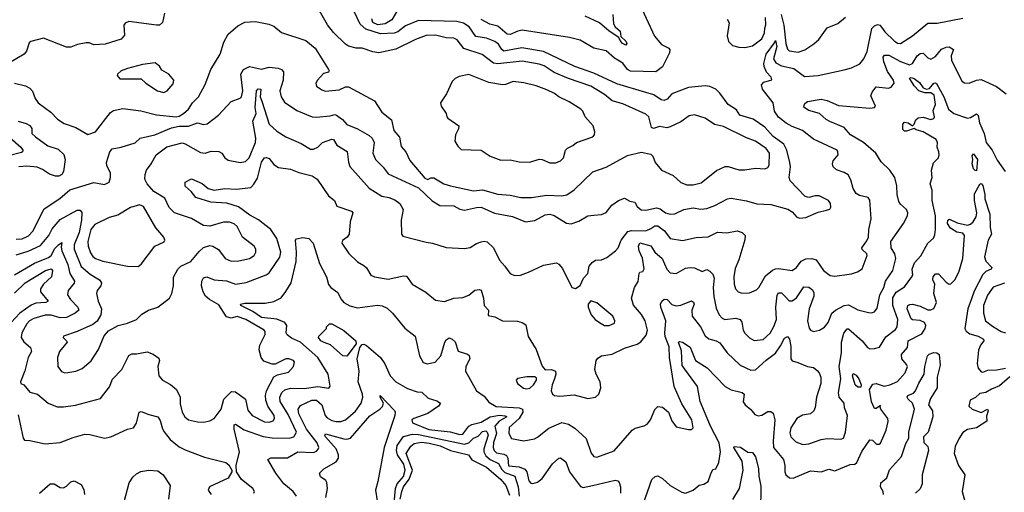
# Model space of a CAD drawing. Extents: x 1552033 to 1694788, y 811965 to 917215.
# Tile 92 of 256: x 1610749 to 1617206, y 824760 to 827861. Entities that reach past the tile are written whole.
import ezdxf

# ---------------------------------------------------------------- set-up
doc = ezdxf.new("R2010")
doc.units = 0

msp = doc.modelspace()

# ---------------------------------------------------------------- linework, layer by layer
at = {"layer": '0CON20XD'}
for points in [[(1613238.6, 827945), (1613188.5, 827861.5), (1613146.1, 827833.9), (1613096.9, 827826.9), (1613065, 827843.3), (1613058, 827868)], [(1614802.1, 827992.1), (1614912.6, 827752.6), (1614958.7, 827698.7), (1615006.7, 827675), (1615013, 827663), (1615011.2, 827645), (1614965, 827552.9), (1614921.3, 827518.7), (1614755, 827524.4), (1614735.2, 827535.2), (1614705, 827576.8), (1614649.8, 827609.8), (1614595, 827657.3), (1614515, 827675.6), (1614425, 827727.8), (1614355, 827744.5), (1614045, 827792.9), (1614015, 827787.1), (1613965, 827764.6), (1613945, 827766.2), (1613885, 827819.3), (1613831.8, 827831.8), (1613775, 827862.4)], [(1611697.8, 827905), (1611686.2, 827843.8), (1611665, 827826.5), (1611645, 827825.4), (1611465, 827850.5), (1611441.5, 827838.5), (1611431.9, 827825), (1611435, 827760), (1611415, 827732.9), (1611308.3, 827701.7), (1611235.8, 827695.8), (1611205, 827710), (1611185, 827710.6), (1611128, 827698), (1611085, 827682.2), (1611055, 827681.1), (1610905, 827739.4), (1610821.4, 827718.6), (1610811.4, 827708.6), (1610792.5, 827655), (1610777.1, 827635), (1610682.1, 827577.9)], [(1610725, 826420.8), (1610765, 826423.3), (1610807.5, 826442.5), (1610835, 826472.9), (1610909.2, 826620.8), (1611011.7, 826688.3), (1611076.7, 826745), (1611235, 826792.5), (1611305, 826780.8), (1611335.6, 826794.4), (1611344.4, 826825.6), (1611344.5, 826855), (1611319.6, 826905), (1611318.2, 826925), (1611339.5, 826995), (1611355.4, 827014.6), (1611415, 827024.6), (1611505, 827054.4), (1611538, 827085), (1611635, 827106), (1611745, 827152.7), (1611795, 827162.1), (1611856.5, 827163.5), (1611915, 827184.6), (1611955, 827173.8), (1611977.5, 827177.5), (1612052.9, 827235), (1612135, 827324.3), (1612195, 827345.8), (1612202.9, 827355), (1612212.5, 827395), (1612198, 827505), (1612216.4, 827535), (1612255, 827553.2), (1612335, 827536.9), (1612385, 827550.8), (1612442.9, 827542.9), (1612465.8, 827535), (1612479.2, 827519.2), (1612477.7, 827465), (1612455.5, 827395), (1612462.7, 827355), (1612485, 827320), (1612566.6, 827266.6), (1612666.7, 827225), (1612695, 827221.8), (1612785, 827229.6), (1612815, 827239.5), (1612826, 827235), (1612866.2, 827206.2), (1612895, 827174.4), (1612965, 827146.2), (1613041.8, 827101.8), (1613060.5, 827085), (1613073.5, 827055), (1613064.4, 826985.6), (1613082.5, 826945), (1613133.4, 826893.4), (1613165, 826850.5), (1613365, 826758.6), (1613455, 826673.8), (1613505, 826642.7), (1613595, 826640.4), (1613635, 826619.1), (1613665, 826611.8), (1613745, 826630), (1613775, 826630.9), (1613862.7, 826592.7), (1613980.8, 826570.8), (1614065, 826534.4), (1614126.3, 826543.7), (1614195, 826581.8), (1614225, 826585.9), (1614255, 826577.3), (1614335, 826526.9), (1614365, 826521.9), (1614415, 826540), (1614475, 826574.4), (1614515, 826579.4), (1614565, 826582), (1614595, 826596.2), (1614632.5, 826645), (1614675.6, 826674.4), (1614715, 826690.6), (1614751.1, 826671.1), (1614783.9, 826663.9), (1614797.8, 826635), (1614825, 826614.4), (1614855, 826612.1), (1614925, 826627.7), (1614949.2, 826619.2), (1614984, 826595), (1615015, 826585.4), (1615045, 826587.9), (1615105, 826616.9), (1615165, 826626), (1615215, 826617.3), (1615255, 826622.5), (1615308, 826642), (1615391.2, 826685), (1615415, 826690), (1615515, 826673.5), (1615583.9, 826653.9), (1615675, 826648.9), (1615787.2, 826617.2), (1615815, 826601.2), (1615845, 826566.2), (1615865, 826559.2), (1615905, 826564.4), (1615985, 826599.4), (1616040.7, 826610.7), (1616063, 826617), (1616068.3, 826631.7), (1616066, 826655), (1616053.8, 826675), (1615992.5, 826705), (1615965, 826705.5), (1615925, 826694.4), (1615901.2, 826701.2), (1615801.5, 826805), (1615795.5, 826825), (1615803.9, 826895), (1615800.3, 826925), (1615780.8, 827005), (1615760, 827045), (1615690, 827095), (1615635.2, 827155.2), (1615558.7, 827208.7), (1615472.5, 827235), (1615449.2, 827269.2), (1615395, 827304.2), (1615340.2, 827380.2), (1615314, 827405), (1615275, 827423.3), (1615245, 827427.5), (1615135, 827415.6), (1615025, 827374), (1614995, 827339.2), (1614975, 827331.9), (1614955, 827336.5), (1614908, 827368), (1614855, 827383.8), (1614665, 827439.7), (1614515, 827511.2), (1614389.4, 827555), (1614185, 827652.6), (1614042.9, 827677.1), (1613925, 827655.3), (1613910.4, 827665), (1613889.8, 827699.8), (1613865, 827718.4), (1613809.3, 827739.3), (1613741.4, 827751.4), (1613695.5, 827815.5), (1613658.7, 827838.7), (1613615, 827850), (1613365, 827855.3), (1613279, 827821), (1613228.6, 827781.4), (1613205, 827772.2), (1613115, 827768.7), (1613019.2, 827799.2), (1612981.5, 827831.5), (1612941.5, 827915)], [(1614105, 826694.6), (1614205, 826708.9), (1614304.7, 826705.3), (1614337.9, 826712.1), (1614384.7, 826745.3), (1614506.8, 826863.2), (1614595, 826893.3), (1614735, 826971.1), (1614825, 826991.4), (1614888.9, 826978.9), (1614900.8, 826965), (1614916, 826925), (1614958.8, 826875), (1615035, 826840), (1615085, 826793.1), (1615125, 826777.9), (1615165, 826778.2), (1615218.9, 826791.1), (1615317.9, 826872.1), (1615375, 826898), (1615395, 826897.5), (1615465, 826875.6), (1615505, 826875.5), (1615575, 826887.8), (1615635, 826883.1), (1615655, 826892), (1615663.2, 826906.8), (1615667.1, 826985), (1615645, 827016.4), (1615575, 827064.6), (1615515, 827086.7), (1615365, 827160), (1615305, 827173.3), (1615244.8, 827214.8), (1615173.6, 827236.4), (1615139.2, 827230.8), (1615085, 827191.5), (1615015, 827157.3), (1614992.2, 827152.2), (1614945, 827161.1), (1614905, 827147.3), (1614892.9, 827155), (1614874, 827224), (1614855, 827241.9), (1614705, 827309.2), (1614635, 827329.2), (1614585, 827370.8), (1614495, 827425.9), (1614348.9, 827475), (1614255, 827515.3), (1614187.7, 827557.7), (1614155, 827570.3), (1614045, 827588.9), (1613885, 827571.7), (1613855.2, 827575.2), (1613782.6, 827632.6), (1613661.4, 827671.4), (1613618.8, 827728.8), (1613595, 827740), (1613545, 827742.1), (1613475, 827759.4), (1613415, 827757.1), (1613345, 827731.6), (1613215, 827668.2), (1613105, 827644.6), (1613065, 827650.9), (1612995, 827675.6), (1612955, 827674.5), (1612905, 827688.1), (1612885, 827700), (1612806.7, 827776.7), (1612766.8, 827826.8), (1612715, 827920)], [(1614638.2, 827895), (1614643.3, 827835), (1614655, 827814.7), (1614687, 827787), (1614691.2, 827751.2), (1614725, 827720), (1614731.1, 827705), (1614725, 827694.6), (1614702.8, 827705), (1614686, 827725), (1614679.2, 827745), (1614615, 827785.2), (1614551.9, 827841.9), (1614457.3, 827885)], [(1615742.3, 827895), (1615760.4, 827825), (1615772.5, 827705), (1615785, 827667.5), (1615795, 827658.1), (1615855, 827648.7), (1615897.4, 827662.6), (1615957.7, 827702.3), (1615989.4, 827730.6), (1616045, 827808.9), (1616115, 827837.1), (1616165, 827877.5)], [(1610715, 827444.6), (1610787.6, 827427.6), (1610815, 827412.5), (1610832.4, 827392.4), (1610849.2, 827345), (1610870, 827315), (1610952.2, 827255), (1610997.7, 827207.7), (1611039.8, 827179.8), (1611115.8, 827155), (1611195, 827107.5), (1611245, 827125.7), (1611345, 827251.5), (1611365, 827266.5), (1611425, 827279.4), (1611543, 827263), (1611645, 827236.2), (1611775, 827224.8), (1611795, 827227.5), (1611823.8, 827245), (1611856.1, 827273.9), (1611883.1, 827315), (1611920.4, 827355), (1611965, 827436.2), (1612001.5, 827535), (1612063.3, 827635), (1612088.6, 827715), (1612115, 827766.2), (1612178.3, 827821.7), (1612225, 827844.3), (1612295, 827850.5), (1612382.6, 827832.6), (1612415, 827818.6), (1612465, 827776.7), (1612625, 827724.4), (1612686.2, 827675), (1612773.8, 827533.8), (1612777.5, 827525), (1612773, 827517), (1612741.2, 827508.8), (1612701.2, 827465), (1612692, 827445), (1612696.2, 827425), (1612730.9, 827400.9), (1612755, 827392.7), (1612845, 827401.5), (1612885, 827420.8), (1612905, 827421.4), (1613075, 827328), (1613123.6, 827253.6), (1613187.5, 827205), (1613203.3, 827135), (1613239.5, 827089.5), (1613250, 827030), (1613281.5, 826995), (1613307, 826937), (1613405, 826821.4), (1613425, 826812.5), (1613445, 826822.7), (1613465, 826823.6), (1613530.8, 826785), (1613575, 826770.9), (1613725, 826738.9), (1613785, 826745.3), (1613883.8, 826716.2), (1613965, 826710.4), (1614035.3, 826695.3), (1614105, 826694.6)], [(1612335.7, 827325.7), (1612384.7, 827175), (1612435, 827129.2), (1612495, 827091.9), (1612595, 827048.9), (1612655, 827010.7), (1612675, 827012.2), (1612704.2, 827025.8), (1612735, 827056.2), (1612795, 827078.1), (1612806.2, 827076.2), (1612828.7, 827038.7), (1612895.8, 826995.8), (1612905, 826926.7), (1612915, 826898.6), (1613040.4, 826755), (1613123, 826703), (1613168.8, 826695), (1613209.7, 826679.7), (1613242.9, 826655), (1613264.2, 826615), (1613250.4, 826545), (1613253.3, 826455), (1613260.7, 826440.7), (1613415, 826401.5), (1613455.4, 826395.4), (1613545.6, 826365.6), (1613665, 826360), (1613703.2, 826366.8), (1613745, 826393.1), (1613775.5, 826404.5), (1613795, 826408.1), (1613815, 826403.5), (1613855.5, 826365), (1613895, 826283.8), (1613931.2, 826245), (1613950, 826215), (1613965, 826196.7), (1613995, 826182), (1614034.1, 826185.9), (1614085, 826203.8), (1614185, 826251.2), (1614270, 826265), (1614285, 826256.7), (1614308.3, 826228.3), (1614370, 826105), (1614395, 826096.7), (1614425, 826117.5), (1614447.5, 826165), (1614474.2, 826195), (1614484.3, 826245), (1614502.4, 826267.6), (1614525, 826282.5), (1614565, 826286.5), (1614600.2, 826299.8), (1614656, 826344), (1614673.1, 826365), (1614694.4, 826415), (1614737.7, 826472.3), (1614761.4, 826478.6), (1614854.8, 826475.2), (1614888.7, 826491.3), (1614915, 826509.7), (1614935, 826507.9), (1614977.2, 826475), (1615015, 826426.2), (1615096.6, 826413.4), (1615185, 826431.4), (1615265, 826437.1), (1615325, 826466.2), (1615386.4, 826463.6), (1615455, 826475.7), (1615486.7, 826465), (1615506, 826445), (1615504.2, 826415.8), (1615465.5, 826285), (1615441.7, 826228.3), (1615431.8, 826175), (1615434.5, 826125), (1615442.9, 826095), (1615461.2, 826075), (1615485, 826067.1), (1615535, 826068.6), (1615580.3, 826089.7), (1615595.4, 826104.6), (1615640.5, 826179.5), (1615685, 826216.9), (1615705, 826226.7), (1615725, 826228.1), (1615815, 826216.5), (1615843.5, 826235), (1615875, 826277.1), (1615905, 826291.8), (1615945, 826294.2), (1615972.2, 826285), (1616019.5, 826215), (1616065, 826182.5), (1616095, 826177.8), (1616205, 826194.3), (1616244.3, 826205.7), (1616275, 826226.7), (1616306.2, 826315), (1616304.4, 826325), (1616275, 826354.4), (1616272.2, 826365), (1616305, 826411.1), (1616314.7, 826435), (1616318, 826485), (1616333.6, 826555), (1616325, 826676.7), (1616313.3, 826695), (1616256.9, 826706.9), (1616235, 826721.4), (1616215, 826754.3), (1616200.6, 826810.6), (1616182.7, 826842.7), (1616155, 826859.4), (1616105, 826876.2), (1616083.3, 826895), (1616078.8, 826915), (1616084, 826935), (1616115.7, 826975), (1616115.6, 826995), (1616109.2, 827005), (1615955, 827078.1), (1615883.8, 827135), (1615815, 827160), (1615775, 827182.3), (1615725, 827220.9), (1615698.8, 827261.2), (1615690, 827315), (1615621.2, 827405), (1615614.4, 827435), (1615629.3, 827450.7), (1615682.7, 827467.3), (1615677.8, 827485), (1615647.5, 827517.5), (1615631, 827555), (1615629.8, 827575), (1615644.3, 827635), (1615699.8, 827710.3), (1615705, 827725.7), (1615715.1, 827685), (1615693, 827605), (1615707.8, 827577.8), (1615745, 827559), (1615825, 827540.9), (1615895, 827489.1), (1615985, 827496.2), (1616155, 827532), (1616204.4, 827545.6), (1616259.1, 827570.9), (1616285.6, 827604.4), (1616307.4, 827652.6), (1616337.4, 827802.6), (1616355, 827821.4), (1616375, 827829.4), (1616389.2, 827825), (1616401.6, 827811.6), (1616422.5, 827782.5), (1616485, 827721.9), (1616505, 827708.1), (1616525, 827704.4), (1616605, 827755.7), (1616705, 827838.6), (1616765, 827838.1), (1616935, 827871.9)], [(1615388.8, 827865), (1615400.8, 827840.8), (1615388, 827755), (1615398.3, 827718.3), (1615423.1, 827693.1), (1615465, 827680.9), (1615505, 827678.2), (1615555, 827690.5), (1615616.4, 827735), (1615634.6, 827775), (1615635.4, 827805), (1615643.3, 827826.7), (1615640.8, 827875)], [(1611002.5, 826385), (1611025, 826400), (1611021.3, 826368.7), (1611026, 826345), (1611064.3, 826255), (1611076.9, 826196.9), (1611108.2, 826145), (1611106.5, 826133.5), (1611066.5, 826085), (1611062.2, 826055), (1611082.5, 826025), (1611130.4, 825975), (1611135.5, 825955), (1611111.8, 825935), (1611055, 825906.7), (1611015, 825904.8), (1610955, 825921.7), (1610915, 825921.6), (1610840.5, 825899.5), (1610813.8, 825885), (1610795, 825866.1), (1610762.7, 825807.3), (1610759.1, 825775), (1610775, 825747.1), (1610819.2, 825709.2), (1610826.2, 825685), (1610804.6, 825645), (1610782.6, 825557.4), (1610754, 825485), (1610756.7, 825475), (1610775, 825464.2), (1610815, 825417.5), (1610865, 825404), (1610935.5, 825345.5), (1610995, 825321.9), (1611035, 825321.5), (1611115, 825332.3), (1611278.8, 825375), (1611337.4, 825452.6), (1611356.6, 825503.4), (1611418.1, 825565), (1611465, 825658), (1611485, 825669.2), (1611515, 825668), (1611585, 825681.2), (1611625, 825666.2), (1611661.2, 825641.2), (1611665.6, 825625), (1611655.6, 825585), (1611660.8, 825525), (1611685.5, 825495.5), (1611737.6, 825467.6), (1611777.5, 825435), (1611800.5, 825385), (1611801.4, 825341.4), (1611814.4, 825285), (1611831.4, 825255), (1611855, 825234.5), (1611915, 825221.8), (1611955, 825221.2), (1611995, 825230), (1612025, 825244.5), (1612070, 825305), (1612087.7, 825372.2), (1612137.5, 825422.5), (1612165, 825420), (1612230.6, 825370.6), (1612245, 825298), (1612273.9, 825263.9), (1612355, 825222.9), (1612385, 825219.2), (1612411.1, 825228.9), (1612419.1, 825245), (1612417.5, 825265), (1612376.8, 825325), (1612362.3, 825365), (1612360.4, 825395), (1612366.6, 825425), (1612415, 825517.5), (1612439.1, 825530.9), (1612512.7, 825547.3), (1612544.3, 825585), (1612550, 825615), (1612543.8, 825625), (1612513.2, 825636.8), (1612493.3, 825635), (1612425, 825600.5), (1612405, 825601.5), (1612350.2, 825620.2), (1612332.5, 825645), (1612319.5, 825695), (1612322.7, 825725), (1612359.2, 825795), (1612359.1, 825815), (1612352.9, 825822.9), (1612232, 825895), (1612175, 825913.1), (1612135, 825903.6), (1612105, 825911.5), (1612055, 825989.6), (1611993.5, 826025), (1611968, 826048), (1611951.5, 826075), (1611941.8, 826115), (1611944, 826146), (1611955, 826167.1), (1611975, 826173.6), (1612025, 826153.9), (1612105, 826148.4), (1612165, 826125.4), (1612235, 826136.7), (1612365, 826186.9), (1612385, 826200.9), (1612455, 826302.5), (1612462, 826335), (1612434.7, 826425), (1612395.3, 826485), (1612315, 826548.5), (1612259, 826579), (1612183.7, 826633.7), (1612107.4, 826657.4), (1612002.9, 826662.9), (1611903.8, 826695), (1611873.7, 826733.7), (1611835, 826769.2), (1611832.9, 826795), (1611875, 826816.2), (1611946.1, 826786.1), (1611985, 826753.3), (1612025, 826741.9), (1612095, 826754), (1612170.8, 826749.2), (1612265, 826759.2), (1612285, 826781.2), (1612307.5, 826822.5), (1612335, 826926.2), (1612353.8, 826955), (1612365, 826958), (1612385, 826951.2), (1612415, 826911.9), (1612445, 826892.2), (1612525, 826879.5), (1612578.7, 826858.7), (1612667, 826837), (1612698.9, 826815), (1612775, 826706.2), (1612813.8, 826675), (1612827.9, 826637.9), (1612925, 826605.4), (1612934.4, 826595), (1612915.5, 826535), (1612908.5, 826455), (1612896.4, 826435), (1612866.7, 826413.3), (1612861.1, 826395), (1612908.1, 826328.1), (1612965, 826271.4), (1613005, 826248.9), (1613023.1, 826233.1), (1613050.8, 826185), (1613075, 826173.3), (1613165, 826157.8), (1613265, 826180.8), (1613285, 826178), (1613323.8, 826125), (1613413.3, 826073.3), (1613475, 826020), (1613535, 826013.1), (1613595, 826034.4), (1613655, 826039.1), (1613695, 826053.1), (1613734.6, 826085.4), (1613765, 826090), (1613775, 826085.6), (1613791.2, 826035), (1613795.6, 825985), (1613822.7, 825955), (1613820.8, 825920.8), (1613865, 825911.1), (1613914.2, 825885.8), (1614013, 825883), (1614045, 825874), (1614068.8, 825858.8), (1614082.7, 825782.7), (1614135, 825697.5), (1614175, 825587.5), (1614195, 825563.3), (1614236.1, 825566.1), (1614262.5, 825555), (1614266, 825535), (1614255.5, 825504.5), (1614240, 825465), (1614234.6, 825425), (1614243.3, 825405), (1614256, 825396), (1614291.5, 825391.5), (1614385, 825399.6), (1614475, 825374.5), (1614525, 825384), (1614546, 825405), (1614560, 825445), (1614555.8, 825485), (1614529.2, 825535), (1614520.8, 825565), (1614530, 825625), (1614539.7, 825640.3), (1614564.4, 825655.6), (1614635, 825665.7), (1614714.7, 825705.3), (1614798.8, 825731.2), (1614822.6, 825747.4), (1614858, 825792), (1614865.7, 825825), (1614851.2, 825885), (1614827.2, 825927.2), (1614775, 825988.6), (1614761.1, 826035), (1614781.9, 826105), (1614805, 826142.5), (1614810.6, 826195), (1614815, 826203.8), (1614835, 826209.2), (1614844.6, 826225.4), (1614834.2, 826295.8), (1614811.3, 826345), (1614806.8, 826375), (1614815, 826396.6), (1614887.7, 826377.7), (1614915, 826336.2), (1614962.5, 826295), (1614992.1, 826225), (1615015, 826200), (1615055, 826196.9), (1615115, 826230), (1615145, 826236.2), (1615175, 826233.5), (1615225, 826208.5), (1615255, 826222), (1615275, 826210.8), (1615295, 826191.2), (1615304.5, 826165), (1615297.3, 826105), (1615300.3, 826045), (1615317.3, 825967.3), (1615335.4, 825925), (1615355, 825902.2), (1615373.1, 825893.1), (1615445, 825902.1), (1615474.6, 825894.6), (1615485.4, 825875.4), (1615493.5, 825825), (1615505, 825804), (1615535, 825773.1), (1615565, 825756.7), (1615625, 825763.5), (1615671.1, 825805), (1615695, 825847.5), (1615711.9, 825895), (1615707.9, 825975), (1615716, 826054), (1615725, 826068.1), (1615745, 826070), (1615769.2, 826045), (1615795, 826017.1), (1615815, 826015.4), (1615842.8, 826037.2), (1615892.4, 826107.6), (1615925, 826106.7), (1615948.1, 826088.1), (1615958.2, 826068.2), (1615957.8, 826047.8), (1615926.2, 825965), (1615916, 825885), (1615927.2, 825837.2), (1615935.7, 825825), (1615955, 825815.5), (1615995, 825823.8), (1616027, 825843), (1616050.8, 825875), (1616075.4, 825934.6), (1616099.2, 825955), (1616155, 825986.2), (1616185, 825990.4), (1616245, 825956.4), (1616315, 825940.6), (1616335, 825938), (1616355, 825943.8), (1616372.1, 825967.9), (1616390, 826055), (1616416.2, 826105), (1616426.8, 826145), (1616475.5, 826214.5), (1616495.4, 826295), (1616489.2, 826325), (1616463.3, 826365), (1616461.5, 826405), (1616545.5, 826524.5), (1616570.8, 826575), (1616574.3, 826595), (1616565.6, 826615), (1616525, 826651.1), (1616515, 826668.8), (1616504, 826714), (1616502.1, 826772.1), (1616487.8, 826825), (1616455, 826874.2), (1616398.6, 826928.6), (1616364.4, 826985), (1616282.9, 827055), (1616197.1, 827105), (1616155.6, 827155), (1616062.4, 827192.4), (1616037.3, 827207.3), (1615995, 827246.9), (1615925, 827265.9), (1615894.6, 827284.6), (1615890.8, 827295), (1615897.5, 827312.5), (1615916.2, 827323.8), (1616005, 827340.4), (1616045, 827331.8), (1616118.2, 827298.2), (1616325, 827280.4), (1616354.3, 827285.7), (1616360.8, 827295), (1616331.9, 827361.9), (1616339.2, 827385), (1616365, 827420), (1616447.4, 827412.6), (1616465, 827419.2), (1616484.2, 827445), (1616478.9, 827465), (1616441.3, 827521.3), (1616417.1, 827585), (1616412.9, 827615), (1616421, 827629), (1616449.3, 827629.3), (1616525, 827586.6), (1616585, 827565.9), (1616605.3, 827574.7), (1616635, 827624.4), (1616655, 827639.5), (1616675, 827642.2), (1616705, 827611.5), (1616725, 827602.9), (1616755, 827620), (1616795, 827667.5), (1616825, 827681.1), (1616845, 827682.5), (1616872.5, 827665), (1616856.9, 827625), (1616860.8, 827595), (1616927.3, 827457.3), (1616945, 827446.2), (1616975, 827443.8), (1617025, 827463.8), (1617055, 827468.8), (1617155, 827423.3), (1617218.8, 827375)], [(1611695, 827384.5), (1611715, 827394), (1611755, 827441.2), (1611759.2, 827465), (1611726, 827505), (1611681.2, 827531.2), (1611665, 827556.7), (1611637.3, 827577.3), (1611555, 827566.4), (1611455, 827541.9), (1611413.3, 827525), (1611390, 827505), (1611387.5, 827495), (1611405, 827473.3), (1611545, 827472.9), (1611575, 827444.5), (1611652.5, 827395), (1611695, 827384.5)], [(1614225, 826921.2), (1614265, 826921.4), (1614295.5, 826934.5), (1614315, 826954), (1614328.6, 827005), (1614341.3, 827018.7), (1614376, 827035), (1614401.2, 827055), (1614507.8, 827092.2), (1614519.2, 827105), (1614520, 827125), (1614509.2, 827165), (1614457.1, 827225), (1614441.2, 827261.2), (1614428.6, 827275), (1614352.6, 827322.6), (1614285.3, 827355.3), (1614257.1, 827377.1), (1614205, 827401.4), (1614135, 827428), (1614055, 827447.8), (1613985, 827455.5), (1613935, 827436), (1613915, 827434.3), (1613825, 827448.8), (1613695, 827501.1), (1613631.4, 827488.6), (1613604.5, 827475.5), (1613584.2, 827455.8), (1613548.8, 827375), (1613508.8, 827315), (1613512.5, 827295), (1613546, 827245), (1613551.2, 827225), (1613556.7, 827215), (1613628.8, 827165), (1613627.5, 827145), (1613607.5, 827105), (1613603.3, 827065), (1613621.2, 827031.2), (1613645, 827010), (1613775.7, 827005.7), (1613833.3, 826965), (1613905, 826940), (1613965, 826941.9), (1614025, 826928.6), (1614095, 826927.5), (1614155.6, 826945.6), (1614175, 826944.2), (1614225, 826921.2)], [(1612510.3, 825270.3), (1612456.2, 825355), (1612455.2, 825385), (1612467.5, 825415), (1612488, 825432), (1612525.6, 825444.4), (1612615, 825442.2), (1612705, 825454.2), (1612775.7, 825444.3), (1612784, 825456), (1612771.9, 825535), (1612703.3, 825645), (1612591.1, 825745), (1612530.5, 825770.5), (1612502.4, 825792.4), (1612496.5, 825806.5), (1612500, 825855), (1612486.7, 825875), (1612435.8, 825895.8), (1612335, 825907.1), (1612277.3, 825947.3), (1612198.2, 825985), (1612195.8, 825995), (1612225, 826000.4), (1612358.6, 826001.4), (1612415, 826012.7), (1612462.9, 826037.1), (1612495, 826077.1), (1612528.2, 826135), (1612561.7, 826275), (1612564.8, 826335), (1612556.9, 826415), (1612565, 826424.3), (1612605, 826432), (1612645, 826425.2), (1612673.9, 826395), (1612715, 826261.2), (1612760, 826175), (1612775, 826123.8), (1612790, 826105), (1612835, 826071.2), (1612855, 826028.8), (1612875, 826005.8), (1612915, 825983.3), (1612965, 825971.5), (1613095, 825988.8), (1613125, 825983.8), (1613158.3, 825968.3), (1613194.4, 825935), (1613275, 825838), (1613341.4, 825785), (1613370, 825655), (1613395, 825612), (1613422.1, 825602.1), (1613474.2, 825614.2), (1613510, 825655), (1613536.7, 825745), (1613545, 825760), (1613565, 825774), (1613585, 825766), (1613605, 825747.5), (1613625, 825687.1), (1613685, 825667.1), (1613697.2, 825657.2), (1613700.8, 825635), (1613675.5, 825585), (1613672.5, 825555), (1613745, 825426), (1613795, 825390), (1613825, 825350.6), (1613874.1, 825324.1), (1614025, 825314.8), (1614045.8, 825305), (1614048.9, 825285), (1614025.4, 825244.6), (1613959.6, 825185), (1613956.1, 825145), (1613975, 825112.2), (1614055, 825098.1), (1614125, 825111.4), (1614145, 825120.8), (1614218.5, 825181.5), (1614305, 825217.8), (1614348.2, 825208.2), (1614389.8, 825179.8), (1614464, 825114), (1614497.6, 825017.6), (1614515, 824996), (1614535, 824990.8), (1614647.4, 825032.6), (1614765, 825168), (1614785, 825180.8), (1614845, 825195.8), (1614865, 825208), (1614885.8, 825235), (1614915, 825303.3), (1614935, 825323.3), (1614965, 825318.8), (1615005, 825286.2), (1615025, 825230), (1615055, 825190), (1615135, 825172.5), (1615155, 825172.5), (1615165, 825182.5), (1615156.7, 825235), (1615090.3, 825340.3), (1615040.7, 825455), (1615009.7, 825645), (1615007.6, 825715), (1614982.1, 825782.1), (1614978.8, 825805), (1614986.7, 825885), (1614954.1, 825975), (1614952.5, 825995), (1614959.7, 826015), (1614975, 826027.1), (1614995, 826025.3), (1615025, 825993.5), (1615055, 825983.1), (1615085, 825987.3), (1615155.4, 826015.4), (1615167.9, 826007.9), (1615172.2, 825995), (1615157.5, 825955), (1615160, 825915), (1615214.8, 825844.8), (1615245, 825787.1), (1615267.8, 825767.8), (1615316, 825755), (1615340.8, 825740.8), (1615387.8, 825675), (1615475, 825594.5), (1615545, 825562.1), (1615575, 825563.8), (1615645, 825628.1), (1615706.1, 825673.9), (1615739.3, 825720.7), (1615765, 825771.4), (1615785, 825782), (1615797.1, 825765), (1615806.9, 825716.9), (1615806, 825635), (1615815, 825622.5), (1615851.4, 825611.4), (1615915, 825585.8), (1615955, 825578), (1615979.3, 825559.3), (1615992.5, 825545), (1616002.9, 825515), (1616002.9, 825475), (1615974.3, 825385), (1615965.8, 825315.8), (1615957.8, 825295), (1615935, 825274.6), (1615883.6, 825266.4), (1615845, 825243.3), (1615807.1, 825182.9), (1615800.5, 825150.5), (1615805.4, 825125), (1615840.1, 825090.1), (1615885, 825074.1), (1615925, 825077.5), (1616005, 825106.2), (1616045, 825113.6), (1616135, 825109.4), (1616151.2, 825115), (1616165.5, 825154.5), (1616178.7, 825265), (1616159.3, 825315), (1616155.5, 825345.5), (1616124.2, 825385), (1616119.4, 825415), (1616133.9, 825505), (1616123.1, 825585), (1616138.4, 825675), (1616138.9, 825745), (1616154.8, 825805), (1616175, 825833.5), (1616185, 825833.6), (1616275, 825754.4), (1616309.4, 825709.4), (1616325, 825702.2), (1616355, 825702.7), (1616387.5, 825712.5), (1616429.9, 825780.1), (1616491.7, 825828.3), (1616504.6, 825845), (1616507.4, 825895), (1616474.9, 825984.9), (1616475, 826035.5), (1616497.5, 826072.5), (1616551.9, 826108.1), (1616600.5, 826175), (1616605.6, 826185.6), (1616601.4, 826225), (1616617.8, 826265), (1616658.6, 826311.4), (1616705, 826394), (1616741.8, 826428.2), (1616749.8, 826450.2), (1616755.2, 826485), (1616754.4, 826575), (1616734, 826675), (1616733.2, 826743.2), (1616720.8, 826785), (1616734.3, 826825), (1616729.2, 826875), (1616743, 826923), (1616774, 826955), (1616778.6, 826975), (1616778, 826995), (1616766, 827025), (1616768.8, 827055), (1616758.8, 827075), (1616674.6, 827125), (1616628.4, 827138.4), (1616615, 827148.1), (1616565, 827130), (1616550.7, 827130.7), (1616541.4, 827141.4), (1616540.4, 827175), (1616551.8, 827188.2), (1616575, 827184.7), (1616605, 827165.6), (1616614.7, 827175.3), (1616625.2, 827204.8), (1616641.9, 827218.1), (1616675, 827220.7), (1616725, 827206.6), (1616745, 827213.8), (1616749.4, 827225), (1616740.8, 827265), (1616754.9, 827305), (1616746.6, 827366.6), (1616725, 827380.8), (1616685, 827381.3), (1616646.7, 827395), (1616615, 827426.5), (1616585, 827476.7), (1616595, 827481.1), (1616615, 827474.6), (1616649.8, 827449.7), (1616675.2, 827415.2), (1616695, 827406.2), (1616715, 827409.3), (1616745, 827443.8), (1616755, 827447.8), (1616762.7, 827442.7), (1616809.2, 827355), (1616841.2, 827275), (1616875, 827246.2), (1616965, 827214.7), (1616985, 827219.6), (1617025, 827244), (1617035, 827232), (1617042.6, 827185), (1617074.3, 827115), (1617086.9, 827055), (1617127.8, 827005), (1617160.3, 826940.3), (1617212, 826865)], [(1610725, 826318.7), (1610805, 826343.3), (1610885, 826379.6), (1610938.7, 826445), (1610961.9, 826488.2), (1611015, 826550.8), (1611125, 826610.8), (1611145, 826612.2), (1611155.3, 826595.3), (1611154.8, 826545), (1611139.4, 826465), (1611106.6, 826385), (1611106.6, 826356.6), (1611152.2, 826242.2), (1611210.7, 826190.7), (1611272.9, 826155), (1611285.3, 826135.3), (1611281.1, 826115), (1611257.1, 826085), (1611251.8, 826065), (1611263.1, 826015), (1611284.6, 825965), (1611281.1, 825925), (1611257, 825883), (1611228.5, 825861.5), (1611125, 825814.6), (1611036.7, 825785), (1611033.8, 825775), (1611056.2, 825755), (1611059.2, 825745), (1611009.7, 825685), (1610996.5, 825645), (1610997.9, 825585), (1611022, 825552), (1611045, 825544.6), (1611065, 825545.9), (1611116.1, 825553.9), (1611158.5, 825571.5), (1611218.3, 825621.7), (1611265, 825698), (1611303.5, 825786.5), (1611330.4, 825819.6), (1611395, 825855.6), (1611455, 825868.9), (1611515, 825893.3), (1611550.1, 825929.9), (1611594.5, 825955.5), (1611654.2, 825975.8), (1611732, 826035), (1611745.8, 826065), (1611756.9, 826115), (1611757.4, 826172.6), (1611785.4, 826225), (1611806.1, 826243.9), (1611872.1, 826275), (1611925, 826339.4), (1611955, 826365.6), (1611995, 826378.9), (1612015.4, 826375.4), (1612052.6, 826352.6), (1612095.6, 826295), (1612135, 826276.1), (1612185, 826278.9), (1612255.9, 826294.1), (1612285.4, 826314.6), (1612296.7, 826335), (1612296.7, 826355), (1612286.9, 826375), (1612210.5, 826435), (1612175, 826504.4), (1612155, 826522.1), (1612125, 826532.9), (1612086.4, 826533.6), (1611995, 826505.8), (1611955, 826510.6), (1611875, 826557.5), (1611763.9, 826593.9), (1611729.5, 826629.5), (1611699.6, 826689.6), (1611627.9, 826735), (1611585.7, 826785), (1611570, 826815), (1611570.8, 826845), (1611581.4, 826875), (1611611.9, 826915), (1611644.4, 826975), (1611713.2, 827026.8), (1611815, 827052.9), (1611835, 827046.9), (1611935, 826988.9), (1611965, 826985.6), (1612005, 826997.8), (1612055, 826997.5), (1612074.5, 826984.5), (1612095, 826954), (1612115, 826940), (1612194.5, 826924.5), (1612228.9, 826931.1), (1612252.7, 826955), (1612295.7, 827055.7), (1612296.6, 827085), (1612276.9, 827195), (1612299.6, 827245), (1612294.1, 827285), (1612301.1, 827395), (1612313, 827407), (1612330, 827405), (1612326.1, 827355), (1612335.7, 827325.7)], [(1610738.6, 827195), (1610791.1, 827181.1), (1610816.1, 827166.1), (1610827.3, 827147.3), (1610828.2, 827115), (1610852.5, 827092.5), (1610934, 827034), (1611001.7, 827011.7), (1611037.6, 826977.6), (1611046.9, 826945), (1611035.6, 826865), (1611025.7, 826845), (1611005.4, 826834.6), (1610983.7, 826833.7), (1610945, 826847.3), (1610898.1, 826878.1), (1610862.6, 826892.6), (1610795, 826901.2), (1610743.6, 826896.4)], [(1610685, 827087.5), (1610755.6, 827025), (1610769.2, 827005), (1610768, 826995), (1610760, 826990), (1610675, 826967.5)], [(1617025, 826870.6), (1617015, 826870.9), (1617005, 826882.9), (1616996.2, 826915), (1616999.5, 826945), (1616995, 826967.5), (1617005, 826980.8), (1617031.3, 826945), (1617025, 826870.6)], [(1614824.5, 824645.5), (1614895, 824843.8), (1614915.9, 824864.1), (1614935, 824868.8), (1614965, 824851.2), (1615015, 824804), (1615090.8, 824760.8), (1615115, 824754), (1615166.2, 824775), (1615205, 824806.7), (1615235, 824814), (1615265, 824830.8), (1615281.2, 824881.2), (1615295, 824908.8), (1615315, 824913.8), (1615333.8, 824955), (1615343.9, 825025), (1615335.7, 825085), (1615280.1, 825195), (1615211.6, 825355), (1615194.8, 825455), (1615092.6, 825592.6), (1615088.3, 825688.3), (1615068.6, 825745), (1615075, 825749.5), (1615095, 825744.7), (1615145, 825712.4), (1615181.8, 825625), (1615257.7, 825577.7), (1615375, 825453.3), (1615415, 825432.9), (1615486.7, 825415), (1615500, 825405), (1615494.5, 825354.5), (1615507.5, 825335), (1615543.8, 825303.8), (1615570.6, 825270.6), (1615591.8, 825261.8), (1615615, 825266.7), (1615655, 825291.2), (1615675, 825290), (1615690.3, 825280.3), (1615701.9, 825235), (1615690.2, 825095), (1615692.8, 825055), (1615757.8, 824975), (1615767.1, 824935), (1615766, 824895), (1615773.8, 824875), (1615797.5, 824855), (1615822.3, 824852.3), (1615935, 824900), (1616005, 824894.2), (1616055, 824912.5), (1616095, 824900), (1616195, 824942.2), (1616225, 824945.3), (1616240, 824955), (1616271.8, 825028.2), (1616325, 825104), (1616342.3, 825102.3), (1616367.5, 825075), (1616385, 825075.7), (1616395, 825083.1), (1616432.6, 825167.4), (1616443.8, 825225), (1616442.1, 825245), (1616397.1, 825305), (1616391.7, 825318.3), (1616395, 825330), (1616365, 825310), (1616355, 825310), (1616335.8, 825354.2), (1616322.5, 825435), (1616345, 825470), (1616365, 825474), (1616417.4, 825457.4), (1616455.3, 825464.7), (1616505, 825488.1), (1616555.8, 825544.2), (1616570.7, 825585), (1616565, 825599.5), (1616533.6, 825635), (1616532.5, 825665), (1616570.8, 825709.2), (1616575.6, 825755), (1616665, 825800.9), (1616686.6, 825835), (1616692, 825855), (1616683.8, 825875), (1616655, 825888), (1616605, 825891.9), (1616595, 825899.2), (1616569.7, 825965), (1616574.6, 825985), (1616586.8, 825993.2), (1616605, 825993.8), (1616655, 825981.6), (1616705, 825956.8), (1616725, 825956.7), (1616743.6, 825966.4), (1616761.5, 826005), (1616744.7, 826065), (1616750.8, 826125), (1616736.7, 826155), (1616739.3, 826175), (1616755, 826194.5), (1616775, 826193.9), (1616825, 826139.3), (1616845, 826126.9), (1616855, 826127.7), (1616881.6, 826155), (1616908, 826205), (1616934.3, 826294.3), (1616945.1, 826445.1), (1616935, 826460.6), (1616895, 826467.6), (1616853, 826493), (1616834.8, 826525), (1616835.4, 826545), (1616847.3, 826552.7), (1616898, 826528), (1616965, 826513.7), (1616985, 826518.9), (1617002, 826535), (1617021.6, 826568.4), (1617027.1, 826592.9), (1617011.8, 826675), (1617010.5, 826719.5), (1617045, 826782.5), (1617055, 826785.9), (1617065, 826774.2), (1617079.2, 826715), (1617079.4, 826685), (1617111.5, 826585), (1617112.8, 826497.2), (1617122.4, 826455), (1617100.3, 826415), (1617077.4, 826305), (1617086.1, 826276.1), (1617124.4, 826235), (1617120, 826225), (1617085, 826209.7), (1617065, 826190), (1617009.4, 826080.6), (1616991.2, 826028.8), (1616966.4, 825965), (1616948.2, 825835), (1616956.9, 825816.9), (1616981, 825801), (1617035, 825784.6), (1617070.8, 825765), (1617072.5, 825755), (1617049.5, 825725), (1617038.1, 825691.9), (1617028.9, 825605), (1617035.4, 825575.4), (1617055, 825551.2), (1617065, 825549.2), (1617098.7, 825561.3), (1617156.5, 825563.5), (1617215, 825575.3)], [(1611525, 826242), (1611545, 826256.2), (1611634.7, 826375.3), (1611695.4, 826404.6), (1611700.8, 826415), (1611694.2, 826435), (1611640.6, 826495), (1611561.1, 826635), (1611535, 826646.8), (1611475, 826630), (1611392.3, 826577.7), (1611335, 826564), (1611241.9, 826518.1), (1611215.8, 826485), (1611195.7, 826405), (1611197.8, 826375), (1611212.2, 826332.2), (1611227.5, 826307.5), (1611245, 826294.7), (1611295, 826275.8), (1611455.8, 826244.2), (1611525, 826242)], [(1610715, 826186.6), (1610846.1, 826263.9), (1610938.3, 826301.7), (1610954.7, 826315), (1610980.2, 826359.8), (1611002.5, 826385)], [(1610715, 826067.7), (1610785, 826134.4), (1610916.9, 826215), (1610955, 826226.9), (1610964.5, 826214.5), (1610957.7, 826175), (1610904.6, 826125), (1610884.6, 826095), (1610885.4, 826075), (1610934.4, 826015), (1610921.2, 826005), (1610855, 826000.5), (1610825, 825988.4), (1610750.5, 825935), (1610692.7, 825875)], [(1617207.2, 826132.8), (1617133.4, 826106.6), (1617095.8, 826054.2), (1617070.4, 825985), (1617069.6, 825935), (1617083.6, 825885), (1617129.2, 825849.2), (1617185, 825815.3), (1617215, 825806.9)], [(1614615, 825854.4), (1614649.5, 825870.5), (1614651.2, 825885), (1614638.8, 825915), (1614535, 826004), (1614493.9, 826016.1), (1614476.7, 825995), (1614476.2, 825975), (1614496, 825925), (1614522, 825895), (1614551.2, 825875), (1614585, 825855.7), (1614615, 825854.4)], [(1612895, 825654.1), (1612867.8, 825655), (1612788.2, 825728.2), (1612745, 825742.5), (1612724.2, 825755), (1612707.5, 825775), (1612710, 825785), (1612760, 825835), (1612760, 825845), (1612780, 825865), (1612796.7, 825865), (1612875, 825822.2), (1612953.5, 825755), (1612956.4, 825733.6), (1612895, 825654.1)], [(1612564.4, 824735), (1612542.5, 824765), (1612481.8, 824815), (1612429.6, 824885), (1612375.8, 824975), (1612395, 824986.4), (1612505, 824986.4), (1612572, 825025), (1612675, 825022.2), (1612695, 825029.6), (1612707.3, 825042.7), (1612710, 825055), (1612699.5, 825085), (1612629.2, 825175), (1612580.5, 825275), (1612574.2, 825305.8), (1612590.6, 825329.4), (1612665, 825364.1), (1612695, 825364.3), (1612729.6, 825335), (1612753.2, 825265), (1612765, 825249.6), (1612795, 825231.6), (1612825, 825223.8), (1612855, 825225.3), (1612885, 825236), (1612951.7, 825291.7), (1612989.2, 825345), (1612999.3, 825385), (1612997.8, 825405), (1612968.7, 825485), (1612976.2, 825555), (1612961.4, 825635), (1612979.9, 825710.1), (1612995, 825729.4), (1613005, 825731.1), (1613022.6, 825722.6), (1613115, 825645.7), (1613143.6, 825603.6), (1613179.5, 825525), (1613215.3, 825485.3), (1613291.1, 825441.1), (1613355, 825420), (1613386.3, 825416.3), (1613428.7, 825378.7), (1613485, 825359.4), (1613508.8, 825345), (1613495.7, 825325), (1613425, 825276.6), (1613332.9, 825245), (1613320.6, 825235), (1613324.2, 825215), (1613431.4, 825171.4), (1613572.7, 825157.3), (1613635, 825139.6), (1613655, 825142.5), (1613695, 825193.1), (1613714.2, 825205.8), (1613775, 825220.8), (1613835, 825254.2), (1613895.7, 825265.7), (1613932.2, 825262.2), (1613942.9, 825255), (1613892.6, 825227.4), (1613864.3, 825195), (1613875.8, 825145), (1613857.2, 825087.2), (1613853.7, 825055), (1613859.7, 825035), (1613875, 825019.7), (1613925, 825010.3), (1613940.9, 825000.9), (1613949.2, 824985), (1613954.3, 824934.3), (1614025, 824927.9), (1614061.7, 824911.7), (1614075.4, 824895), (1614087.8, 824835), (1614100.6, 824820.6), (1614115, 824818.1), (1614145, 824827.1), (1614175, 824850), (1614243.4, 824946.6), (1614284, 824985), (1614295, 824987.1), (1614330.6, 824960.6), (1614354.6, 824895), (1614427, 824797), (1614445, 824791.8), (1614505.5, 824804.5), (1614655, 824839.1), (1614671.4, 824835), (1614680.4, 824825), (1614689.1, 824795), (1614688.9, 824755)], [(1616413.9, 824745), (1616412.1, 824765), (1616393.3, 824795), (1616397.5, 824822.5), (1616435, 824855.6), (1616453.1, 824906.9), (1616531.6, 824995), (1616560.6, 825079.4), (1616580.5, 825115), (1616580.6, 825155), (1616618.3, 825305), (1616605, 825344.5), (1616575, 825372.1), (1616568.9, 825385), (1616574.6, 825395), (1616610.1, 825409.9), (1616625, 825425.4), (1616644.9, 825475.1), (1616681.3, 825535), (1616684.7, 825585), (1616701.8, 825655), (1616713.7, 825666.3), (1616745, 825676.6), (1616764.2, 825675), (1616778.5, 825665), (1616784.7, 825595), (1616766.4, 825515), (1616765.6, 825445), (1616722, 825375), (1616709.1, 825335), (1616735, 825294.5), (1616737, 825255), (1616706, 825154), (1616676.1, 825125), (1616677.7, 825087.7), (1616705, 825060), (1616708.8, 825035), (1616666.7, 824875), (1616667.6, 824815), (1616655, 824783.3), (1616624.3, 824755)], [(1614075, 825438.1), (1614095, 825444.4), (1614119.2, 825465), (1614138.8, 825495), (1614138, 825508), (1614127.7, 825517.7), (1614075, 825518.6), (1614014.2, 825505.8), (1614003.9, 825496.1), (1614013.3, 825475), (1614053.8, 825443.8), (1614075, 825438.1)], [(1616245, 825449.2), (1616227.5, 825465), (1616211.6, 825525), (1616215, 825538.6), (1616235, 825527.7), (1616252.9, 825505), (1616268.1, 825465), (1616265, 825450), (1616245, 825449.2)], [(1617242.6, 825517.4), (1617175, 825458.9), (1617122.3, 825437.7), (1617085, 825414.6), (1617045, 825407.5), (1617017.5, 825382.5), (1616982.5, 825365), (1616974.3, 825325), (1616995, 825306), (1617055, 825283.8), (1617096.4, 825306.4), (1617100, 825295), (1617090.5, 825259.5), (1617092.7, 825227.3), (1617025, 825182.7), (1616965, 825171.4), (1616935, 825152.9), (1616908.1, 825111.9), (1616885, 825060), (1616876.5, 825015), (1616906, 824935), (1616947.5, 824875), (1616930.8, 824765), (1616962.5, 824645)], [(1612755.5, 824725), (1612766.5, 824785), (1612762.9, 824825), (1612757.2, 824837.2), (1612722.2, 824862.2), (1612714.4, 824885), (1612742.9, 824915), (1612825, 824960), (1612840.6, 824985), (1612839.2, 825005), (1612823.7, 825045), (1612754.1, 825125), (1612750, 825135), (1612755, 825142.9), (1612875, 825110.3), (1612895, 825108.2), (1612917.3, 825115), (1613045, 825262.5), (1613110.4, 825305), (1613127.5, 825322.5), (1613133.8, 825345), (1613113.3, 825385), (1613113.8, 825396.2), (1613207.4, 825297.4), (1613212, 825285), (1613208.5, 825265), (1613138.4, 825055), (1613098.6, 824831.4), (1613082.1, 824775), (1613093.1, 824705)], [(1610738.8, 825268.8), (1610771.2, 825115), (1610781.2, 825101.2), (1610815, 825100), (1610915, 825077.5), (1611015, 825087.1), (1611099.4, 825120.6), (1611175, 825141.8), (1611209.7, 825139.7), (1611305, 825114.2), (1611347.5, 825125), (1611455, 825174), (1611495, 825184), (1611515, 825213.8), (1611531.5, 825285), (1611545, 825291.1), (1611595, 825270.6), (1611655, 825255.5), (1611670.4, 825230.4), (1611685, 825175.7), (1611696.7, 825156.7), (1611735, 825106.4), (1611795, 825059.4), (1611835, 825038.1), (1611960.8, 824990.8), (1612100, 824955), (1612119.3, 824939.3), (1612140, 824905), (1612140, 824895), (1612115, 824853.3), (1611994.3, 824795), (1611985.6, 824775), (1612004.6, 824744.6)], [(1612285, 824753.8), (1612288.8, 824765), (1612278.8, 824785), (1612203, 824843), (1612170, 824895), (1612167.5, 824935), (1612190, 825025), (1612154.8, 825175), (1612155, 825202), (1612165, 825208), (1612220.3, 825170.3), (1612346.3, 825126.3), (1612405, 825116.9), (1612515.6, 825114.4), (1612547.1, 825125), (1612563.1, 825155), (1612510.3, 825270.3)], [(1613202, 824665), (1613212.7, 824785), (1613224.7, 824815.3), (1613265.8, 824864.2), (1613276.5, 824905), (1613267.4, 824945), (1613227.1, 825005), (1613219.2, 825035), (1613223.9, 825066.1), (1613264.9, 825125.1), (1613325, 825141.1), (1613365, 825138.4), (1613665, 825074.9), (1613695, 825084.4), (1613725, 825114.2), (1613755, 825128.1), (1613785, 825158.3), (1613805, 825162.6), (1613815.5, 825155), (1613821.8, 825135), (1613793.7, 825045), (1613792.6, 825025), (1613805, 825000.4), (1613834.5, 824975.5), (1613889.6, 824949.6), (1613910.2, 824910.2), (1613930.7, 824890.7), (1613995.3, 824865), (1614017.3, 824795), (1614025.6, 824735)], [(1613244.7, 824715), (1613254.6, 824765), (1613266.7, 824795), (1613303.8, 824846.2), (1613324.2, 824905), (1613284.2, 825015), (1613315, 825062.5), (1613335, 825081.3), (1613385, 825088.8), (1613435, 825083.2), (1613506.4, 825065), (1613575, 825035.2), (1613691.2, 825005), (1613713.2, 824973.2), (1613810, 824925), (1613903.8, 824845), (1613937.1, 824805), (1613960.4, 824740.4)], [(1615426.3, 824713.7), (1615470.4, 824785), (1615492.9, 824905), (1615488.1, 824965), (1615431.4, 825055), (1615435, 825060), (1615477, 825057), (1615525, 825023.8), (1615555, 825021.2), (1615575, 824992.5), (1615595.2, 824915.3), (1615596.7, 824866.7), (1615609.3, 824799.3), (1615607.3, 824635)], [(1611422.1, 824655), (1611467.6, 824822.4), (1611491.2, 824858.8), (1611515, 824881.9), (1611544, 824896), (1611595.5, 824904.5), (1611655, 824900.5), (1611690.7, 824875), (1611736.4, 824805), (1611724.7, 824715)], [(1610878.1, 824755), (1610947.5, 824815), (1610975, 824816), (1611015, 824792), (1611035, 824790), (1611055, 824799.4), (1611085, 824828.9), (1611105, 824834.3), (1611151.2, 824811.2), (1611169.1, 824779.1), (1611174.5, 824745)]]:
    msp.add_lwpolyline(points, dxfattribs=at)

doc.saveas('drawing.dxf')
